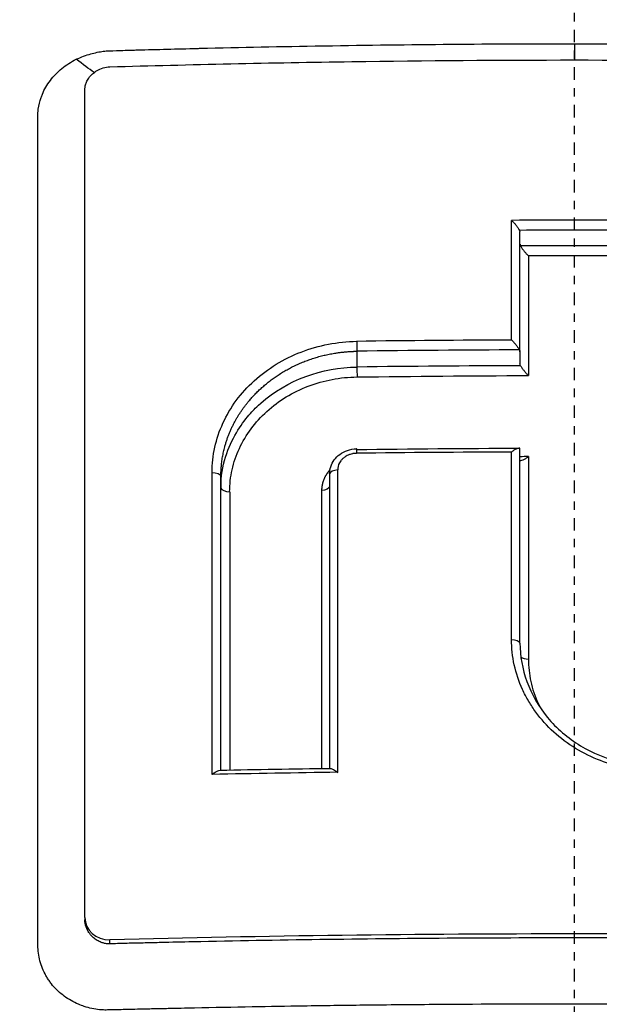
# Model space of a CAD drawing. Header units: millimetres. Extents: x 0 to 4378, y 0 to 2376.
# Tile 247 of 256: x 2208 to 2215, y 1606 to 1618. Entities that reach past the tile are written whole.
import ezdxf

# ---------------------------------------------------------------- set-up
doc = ezdxf.new("R2010")
doc.units = ezdxf.units.MM
doc.header["$LTSCALE"] = 0.2
doc.linetypes.add('CENTER2', pattern=[1.125, 0.75, -0.125, 0.125, -0.125])
doc.layers.add('02_Center Line', color=1, linetype='CENTER2')

# ---------------------------------------------------------------- blocks, each defined once
blk = doc.blocks.new('A$C8e57dc05')
for p, q in [((-0.649, 1011.899), (-0.649, 1013.332)), ((-2.602, 1011.904), (-2.602, 1011.715)), ((-0.649, 1011.899), (-0.649, 1011.752)), ((-0.649, 1008.408), (-0.649, 1010.736)), ((-0.649, 1010.618), (-0.649, 1010.722)), ((-0.649, 1008.408), (-0.649, 1010.6)), ((-2.928, 1010.436), (-2.928, 1006.908)), ((-4.23, 1006.887), (-4.23, 1010.406)), ((-4.23, 1010.406), (-4.23, 1010.266)), ((-4.23, 1006.887), (-4.23, 1010.266)), ((-2.928, 1010.282), (-2.928, 1006.908)), ((-2.928, 1010.282), (-2.928, 1010.282)), ((-4.23, 1009.791), (-4.23, 1009.791)), ((-4.125, 1009.81), (-4.125, 1009.81)), ((-0.649, 1008.408), (-0.649, 1008.408)), ((-0.649, 1008.408), (-0.649, 1008.408)), ((-4.23, 1008.232), (-4.23, 1008.232)), ((-4.124, 1008.254), (-4.125, 1008.254)), ((-5.858, 1005.121), (-5.858, 1005.093)), ((-5.829, 1004.973), (-5.829, 1004.973)), ((-5.558, 1004.806), (-5.558, 1004.854)), ((-0.285, 1004.084), (-0.285, 1004.084))]:
    blk.add_line(p, q)
for radius, start, end in [(24.151, 100.0876, 100.0877), (24.151, 99.8337, 99.8338), (22.5, 91.65176261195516, 91.65179623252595)]:
    blk.add_arc((0, 986.2), radius, start, end)
for centre, major_axis, ratio, start_param, end_param in [((-0.759, 972.597), (0.004, 82.251), 0.0001, 5.212499, 5.232472), ((0, 986.906), (71.394, -0.001), 0.372125, 1.56023, 1.581294), ((-0.761, 1013.359), (-0.111, 0.038), 0.508261, 3.322829, 3.62204), ((0, 986.701), (71.374, -0.001), 0.37342, 1.56159, 1.579944), ((0, 986.515), (71.379, -0.001), 0.373395, 1.561722, 1.579812), ((0, 986.309), (71.367, -0.001), 0.374672, 1.563054, 1.57848), ((-0.541, 972.626), (-0.002, 81.799), 0.000088, 1.053934, 1.073989), ((0.009, 984.45), (74.104, -0.001), 0.372313, 1.581043, 1.606078), ((0.009, 984.276), (74.055, -0.001), 0.373311, 1.579759, 1.60606), ((0.008, 984.087), (74.001, -0.001), 0.373579, 1.579615, 1.60608), ((-2.603, 1010.635), (-0.0013, 0.1), 0.032031, 0.000012, 1.088558), ((0.007, 982.574), (-75.665, 0.001), 0.371697, 4.722395, 4.746949), ((-2.603, 1010.635), (-0.0013, 0.1), 0.032031, 6.200485, 6.283197), ((-0.755, 972.952), (0.003, 81.499), 0.000065, 5.163078, 5.193919), ((0.006, 982.463), (75.101, -0.001), 0.375219, 1.578176, 1.579515), ((-0.543, 972.946), (-0.001, 81.117), 0.000063, 1.087484, 1.120975), ((-4.356, 973.168), (0.006, 80.689), 0.000244, 5.1428, 5.192726), ((-2.849, 973.086), (-0.006, -81.06), 0.000203, 2.000559, 2.050301), ((-4.103, 973.155), (-0.005, 80.346), 0.000269, 1.09132, 1.137515), ((-3.005, 973.094), (0.004, -80.621), 0.000239, 4.233607, 4.279597), ((0.026, 977.084), (-80.099, 0.001), 0.371981, 4.748074, 4.766871), ((-5.558, 1005.129), (0.297, 0.047), 0.914372, 2.997164, 4.567957)]:
    blk.add_ellipse(centre, major_axis=major_axis, ratio=ratio, start_param=start_param, end_param=end_param)
for points, knots in [([(-21.116, 969.112), (-21.626, 969.646), (-22.095, 970.163), (-23.074, 971.297), (-23.575, 971.896), (-24.501, 973.079), (-25.497, 974.391), (-27.14, 977.052), (-27.524, 977.712), (-27.992, 978.601), (-28.114, 978.841), (-28.356, 979.326), (-28.486, 979.591), (-28.785, 980.218), (-28.96, 980.598), (-29.179, 981.1), (-29.235, 981.229), (-29.489, 981.831), (-29.685, 982.324), (-30.166, 983.613), (-30.435, 984.419), (-31.714, 988.8), (-32.401, 993.246), (-31.75, 998.537), (-31.715, 998.794), (-31.638, 999.324), (-31.596, 999.588), (-31.509, 1000.101), (-31.463, 1000.354), (-31.22, 1001.611), (-30.976, 1002.602), (-30.536, 1004.074), (-30.376, 1004.563), (-29.508, 1007.015), (-28.615, 1008.914), (-27.265, 1011.162), (-26.987, 1011.599), (-24.346, 1015.545), (-21.31, 1018.558), (-15.568, 1022.401), (-13.191, 1023.614), (-9.442, 1025.005), (-8.166, 1025.393), (-5.586, 1026.017), (-4.261, 1026.255), (-2.933, 1026.4)], [0, 0, 0, 0, 0.224226, 0.224226, 0.438481, 0.438481, 0.643813, 0.643813, 0.718212, 0.718212, 0.74576, 0.74576, 0.776284, 0.776284, 0.820204, 0.820204, 0.834927, 0.834927, 0.896521, 0.896521, 0.995652, 0.995652, 1.428405, 1.428405, 1.450296, 1.450296, 1.471663, 1.471663, 1.492327, 1.492327, 1.574835, 1.574835, 1.616316, 1.616316, 1.784634, 1.784634, 1.826029, 1.826029, 2.164003, 2.164003, 2.373598, 2.373598, 2.479923, 2.479923, 2.586935, 2.586935, 2.586935, 2.586935]), ([(-13.381, 1025.246), (-13.998, 1025.034), (-14.607, 1024.809), (-15.869, 1024.308), (-16.518, 1024.03), (-17.882, 1023.406), (-18.593, 1023.054), (-21.136, 1021.706), (-22.859, 1020.609), (-24.878, 1019.112), (-25.292, 1018.793), (-26.628, 1017.719), (-27.511, 1016.942), (-29.245, 1015.282), (-30.089, 1014.394), (-31.29, 1013.013), (-31.686, 1012.535), (-32.465, 1011.552), (-32.847, 1011.045), (-33.595, 1010.003), (-33.96, 1009.466), (-35.055, 1007.774), (-35.73, 1006.599), (-36.656, 1004.789), (-36.956, 1004.164), (-37.531, 1002.878), (-37.806, 1002.218), (-38.327, 1000.864), (-38.572, 1000.169), (-38.912, 999.116), (-39.021, 998.759), (-39.344, 997.656), (-39.539, 996.907), (-40.087, 994.527), (-40.357, 992.884), (-40.566, 990.837), (-40.6, 990.435), (-40.668, 989.496), (-40.695, 988.958), (-40.722, 988.066), (-40.728, 987.74), (-40.73, 987.306), (-40.731, 987.243), (-40.731, 987.104), (-40.731, 987.032), (-40.731, 986.707), (-40.73, 986.512), (-40.73, 986.159), (-40.73, 986.063), (-40.731, 985.777), (-40.731, 985.631), (-40.731, 985.322), (-40.731, 985.17), (-40.73, 984.917), (-40.729, 984.816), (-40.727, 984.626), (-40.725, 984.545), (-40.722, 984.348), (-40.719, 984.241), (-40.714, 984.043), (-40.711, 983.953), (-40.665, 982.598), (-40.562, 981.333), (-40.293, 979.265), (-40.163, 978.46), (-39.86, 976.891), (-39.689, 976.125), (-39.401, 974.994), (-39.302, 974.627), (-38.987, 973.526), (-38.756, 972.795), (-37.548, 969.334), (-36.282, 966.663), (-34.603, 963.966), (-34.516, 963.829), (-34.342, 963.556), (-34.254, 963.42), (-34.076, 963.15), (-33.986, 963.015), (-33.824, 962.774), (-33.751, 962.667), (-33.302, 962.016), (-32.907, 961.474), (-32.383, 960.79), (-32.266, 960.639), (-32.046, 960.359), (-31.942, 960.229), (-31.733, 959.969), (-31.627, 959.839), (-31.383, 959.544), (-31.245, 959.38), (-30.972, 959.06), (-30.838, 958.905), (-30.548, 958.576), (-30.393, 958.404), (-30.163, 958.153), (-30.091, 958.075), (-29.914, 957.885), (-29.808, 957.773), (-29.578, 957.532), (-29.453, 957.402), (-29.144, 957.087), (-28.959, 956.902), (-28.573, 956.522), (-28.372, 956.328), (-27.754, 955.744), (-27.329, 955.359), (-26.789, 954.891), (-26.686, 954.802), (-26.417, 954.574), (-26.251, 954.435), (-25.903, 954.149), (-25.722, 954.003), (-25.343, 953.703), (-25.145, 953.548), (-24.745, 953.243), (-24.544, 953.093), (-24.145, 952.8), (-23.948, 952.658), (-23.359, 952.242), (-22.962, 951.972), (-22.177, 951.458), (-21.79, 951.213), (-21.026, 950.749), (-20.65, 950.529), (-19.559, 949.913), (-18.828, 949.529), (-17.418, 948.843), (-16.743, 948.536), (-15.452, 947.992), (-14.839, 947.751), (-13.67, 947.325), (-13.119, 947.136), (-12.315, 946.881), (-12.069, 946.805), (-11.358, 946.594), (-10.889, 946.464), (-9.588, 946.127), (-8.749, 945.938), (-6.621, 945.528), (-5.325, 945.341), (-3.358, 945.153), (-2.7, 945.106), (-1.711, 945.059), (-1.378, 945.048), (-0.715, 945.032), (-0.388, 945.029), (-0.057, 945.029)], [-18.65667, -18.65667, -18.65667, -18.65667, -18.308332, -18.308332, -17.924512, -17.924512, -17.485993, -17.485993, -16.316696, -16.316696, -16.006668, -16.006668, -15.296307, -15.296307, -14.534305, -14.534305, -14.139555, -14.139555, -13.730091, -13.730091, -13.30546, -13.30546, -12.401825, -12.401825, -11.929878, -11.929878, -11.437802, -11.437802, -10.9252, -10.9252, -10.663362, -10.663362, -10.117833, -10.117833, -8.934625, -8.934625, -8.645977, -8.645977, -8.260408, -8.260408, -8.006475, -8.006475, -7.961161, -7.961161, -7.91407, -7.91407, -7.778509, -7.778509, -7.724161, -7.724161, -7.666804, -7.666804, -7.602838, -7.602838, -7.565627, -7.565627, -7.532521, -7.532521, -7.488032, -7.488032, -7.450837, -7.450837, -6.924212, -6.924212, -6.587553, -6.587553, -6.265466, -6.265466, -6.109966, -6.109966, -5.79866, -5.79866, -4.627003, -4.627003, -4.564096, -4.564096, -4.501625, -4.501625, -4.439084, -4.439084, -4.389917, -4.389917, -4.135415, -4.135415, -4.06302, -4.06302, -4.00074, -4.00074, -3.938004, -3.938004, -3.858125, -3.858125, -3.782258, -3.782258, -3.697501, -3.697501, -3.658476, -3.658476, -3.601749, -3.601749, -3.53559, -3.53559, -3.439968, -3.439968, -3.337887, -3.337887, -3.131131, -3.131131, -3.082568, -3.082568, -3.005474, -3.005474, -2.922888, -2.922888, -2.834293, -2.834293, -2.74619, -2.74619, -2.661641, -2.661641, -2.496608, -2.496608, -2.34096, -2.34096, -2.194458, -2.194458, -1.921626, -1.921626, -1.681164, -1.681164, -1.470918, -1.470918, -1.287493, -1.287493, -1.207074, -1.207074, -1.056347, -1.056347, -0.792008, -0.792008, -0.395398, -0.395398, -0.197631, -0.197631, -0.099394, -0.099394, 0, 0, 0, 0]), ([(-20.581, 978.945), (-21.167, 979.551), (-21.725, 980.188), (-22.772, 981.502), (-23.264, 982.183), (-24.638, 984.287), (-25.419, 985.771), (-26.472, 988.335), (-26.828, 989.385), (-27.191, 990.74), (-27.262, 991.029), (-27.361, 991.457), (-27.394, 991.604), (-27.576, 992.458), (-27.694, 993.169), (-27.831, 994.257), (-27.872, 994.645), (-27.936, 995.456), (-27.959, 995.872), (-27.985, 996.717), (-27.987, 997.149), (-27.97, 998.018), (-27.95, 998.453), (-27.889, 999.316), (-27.847, 999.746), (-27.58, 1001.92), (-27.185, 1003.628), (-26.486, 1005.68), (-26.342, 1006.072), (-25.869, 1007.268), (-25.508, 1008.061), (-24.707, 1009.613), (-24.265, 1010.373), (-23.549, 1011.475), (-23.304, 1011.832), (-22.797, 1012.535), (-22.535, 1012.879), (-21.999, 1013.551), (-21.72, 1013.884), (-21.147, 1014.536), (-20.844, 1014.862), (-20.405, 1015.316), (-20.262, 1015.46), (-17.851, 1017.839), (-15.19, 1019.683), (-11.896, 1021.221), (-11.527, 1021.384), (-10.501, 1021.812), (-9.837, 1022.06), (-8.16, 1022.619), (-7.133, 1022.9), (-5.569, 1023.236), (-5.045, 1023.334), (-3.992, 1023.5), (-3.464, 1023.569), (-2.933, 1023.623)], [0.00002, 0.00002, 0.00002, 0.00002, 0.259158, 0.259158, 0.518708, 0.518708, 1.038075, 1.038075, 1.384705, 1.384705, 1.477831, 1.477831, 1.526561, 1.526561, 1.759973, 1.759973, 1.890971, 1.890971, 2.029156, 2.029156, 2.171186, 2.171186, 2.316283, 2.316283, 2.460898, 2.460898, 3.049329, 3.049329, 3.189055, 3.189055, 3.478614, 3.478614, 3.769885, 3.769885, 3.913253, 3.913253, 4.056001, 4.056001, 4.19686, 4.19686, 4.341119, 4.341119, 4.411312, 4.411312, 5.498875, 5.498875, 5.634552, 5.634552, 5.872375, 5.872375, 6.229939, 6.229939, 6.408513, 6.408513, 6.587137, 6.587137, 6.587137, 6.587137]), ([(0.009, 1021.202), (-1.128, 1021.202), (-2.276, 1021.115), (-4.534, 1020.814), (-5.688, 1020.588), (-8.127, 1019.953), (-9.404, 1019.522), (-13.452, 1017.824), (-16.034, 1016.205), (-20.77, 1011.977), (-22.793, 1009.317), (-25.516, 1003.711), (-26.47, 1000.541), (-26.709, 995.347), (-26.63, 993.758), (-26.035, 989.818), (-25.328, 987.51), (-22.925, 982.437), (-21.315, 980.44), (-20.252, 979.248)], [-3.557548, -3.557548, -3.557548, -3.557548, -3.349945, -3.349945, -3.131371, -3.131371, -2.88131, -2.88131, -2.314192, -2.314192, -1.681115, -1.681115, -1.111984, -1.111984, -0.864569, -0.864569, -0.492008, -0.492008, -0.000015, -0.000015, -0.000015, -0.000015]), ([(20.254, 979.248), (21.316, 980.438), (22.924, 982.434), (25.326, 987.501), (26.033, 989.806), (26.63, 993.742), (26.71, 995.329), (26.475, 1000.52), (25.525, 1003.691), (22.805, 1009.301), (20.784, 1011.963), (16.051, 1016.193), (13.47, 1017.815), (9.424, 1019.515), (8.146, 1019.947), (5.708, 1020.584), (4.554, 1020.811), (2.295, 1021.114), (1.147, 1021.201), (0.009, 1021.202)], [-5.847616, -5.847616, -5.847616, -5.847616, -5.038817, -5.038817, -4.426364, -4.426364, -4.019655, -4.019655, -3.083823, -3.083823, -2.043533, -2.043533, -1.111663, -1.111663, -0.700523, -0.700523, -0.341482, -0.341482, 0, 0, 0, 0]), ([(-5.962, 1015.401), (-5.903, 1015.428), (-5.846, 1015.45), (-5.787, 1015.467), (-5.744, 1015.479), (-5.679, 1015.493), (-5.638, 1015.497), (-5.623, 1015.499), (-5.611, 1015.5), (-5.605, 1015.501), (-5.584, 1015.503), (-5.542, 1015.504), (-5.479, 1015.506), (-5.426, 1015.508), (-5.329, 1015.51), (-5.263, 1015.512), (-5.252, 1015.513), (-5.241, 1015.513), (-5.232, 1015.513), (-4.989, 1015.52), (-4.758, 1015.526), (-4.512, 1015.532), (-4.503, 1015.532), (-4.494, 1015.533), (-4.485, 1015.533), (-3.978, 1015.545), (-3.517, 1015.554), (-3.008, 1015.563), (-3.002, 1015.563), (-2.996, 1015.563), (-2.99, 1015.563), (-1.958, 1015.58), (-0.982, 1015.588), (0.003, 1015.588)], [0, 0, 0, 0, 0.03125, 0.03125, 0.03125, 0.053883, 0.053883, 0.053883, 0.0625, 0.0625, 0.0625, 0.09375, 0.09375, 0.09375, 0.120399, 0.120399, 0.120399, 0.125, 0.125, 0.125, 0.245614, 0.245614, 0.245614, 0.25, 0.25, 0.25, 0.497095, 0.497095, 0.497095, 0.5, 0.5, 0.5, 1, 1, 1, 1]), ([(0.003, 1015.588), (0.918, 1015.588), (1.875, 1015.58), (2.779, 1015.566), (2.851, 1015.565), (2.923, 1015.564), (2.996, 1015.563), (3.383, 1015.557), (3.783, 1015.549), (4.166, 1015.54), (4.275, 1015.538), (4.383, 1015.535), (4.491, 1015.533), (4.737, 1015.527), (4.983, 1015.521), (5.238, 1015.513), (5.299, 1015.512), (5.362, 1015.51), (5.424, 1015.508), (5.466, 1015.506), (5.509, 1015.506), (5.552, 1015.504), (5.572, 1015.503), (5.591, 1015.502), (5.611, 1015.501), (5.72, 1015.491), (5.824, 1015.464), (5.919, 1015.423), (5.935, 1015.416), (5.951, 1015.409), (5.967, 1015.401)], [0, 0, 0, 0, 0.0625, 0.0625, 0.0625, 0.0674467, 0.0674467, 0.0674467, 0.09375, 0.09375, 0.09375, 0.1011986, 0.1011986, 0.1011986, 0.1181477, 0.1181477, 0.1181477, 0.1222453, 0.1222453, 0.1222453, 0.125, 0.125, 0.125, 0.1262746, 0.1262746, 0.1262746, 0.133446, 0.133446, 0.133446, 0.1346715, 0.1346715, 0.1346715, 0.1346715]), ([(-6.421, 1005.71), (-6.421, 1005.739), (-6.421, 1005.769), (-6.421, 1005.801), (-6.421, 1006.22), (-6.421, 1006.628), (-6.421, 1007.025), (-6.421, 1007.474), (-6.421, 1007.908), (-6.421, 1008.328), (-6.421, 1008.371), (-6.421, 1008.413), (-6.421, 1008.455), (-6.421, 1008.856), (-6.421, 1009.245), (-6.421, 1009.62), (-6.421, 1009.632), (-6.421, 1009.645), (-6.421, 1009.657), (-6.421, 1009.85), (-6.421, 1010.041), (-6.421, 1010.227), (-6.421, 1010.414), (-6.421, 1010.561), (-6.421, 1010.778), (-6.421, 1010.813), (-6.421, 1010.849), (-6.421, 1010.884), (-6.421, 1011.279), (-6.421, 1011.659), (-6.421, 1012.026), (-6.421, 1012.23), (-6.421, 1012.419), (-6.421, 1012.609), (-6.421, 1012.791), (-6.421, 1012.974), (-6.421, 1013.176), (-6.421, 1013.488), (-6.421, 1013.783), (-6.421, 1014.077), (-6.421, 1014.171), (-6.421, 1014.264), (-6.421, 1014.357), (-6.421, 1014.385), (-6.421, 1014.413), (-6.421, 1014.441), (-6.421, 1014.502), (-6.421, 1014.562), (-6.421, 1014.623), (-6.421, 1014.653), (-6.421, 1014.683), (-6.421, 1014.714), (-6.421, 1014.744), (-6.42, 1014.774), (-6.416, 1014.805), (-6.41, 1014.851), (-6.399, 1014.897), (-6.383, 1014.942), (-6.379, 1014.956), (-6.373, 1014.969), (-6.368, 1014.983), (-6.356, 1015.012), (-6.342, 1015.04), (-6.326, 1015.068), (-6.31, 1015.095), (-6.292, 1015.122), (-6.272, 1015.148), (-6.233, 1015.2), (-6.186, 1015.248), (-6.134, 1015.29), (-6.108, 1015.312), (-6.08, 1015.332), (-6.052, 1015.35), (-6.023, 1015.369), (-5.993, 1015.386), (-5.962, 1015.401)], [0.7479366, 0.7479366, 0.7479366, 0.7479366, 0.75, 0.75, 0.75, 0.7778267, 0.7778267, 0.7778267, 0.8093257, 0.8093257, 0.8093257, 0.8125, 0.8125, 0.8125, 0.8427642, 0.8427642, 0.8427642, 0.84375, 0.84375, 0.84375, 0.859375, 0.859375, 0.859375, 0.875, 0.875, 0.875, 0.8775605, 0.8775605, 0.8775605, 0.90625, 0.90625, 0.90625, 0.9222304, 0.9222304, 0.9222304, 0.9375, 0.9375, 0.9375, 0.9612141, 0.9612141, 0.9612141, 0.96875, 0.96875, 0.96875, 0.9710053, 0.9710053, 0.9710053, 0.9758787, 0.9758787, 0.9758787, 0.9783012, 0.9783012, 0.9783012, 0.9807089, 0.9807089, 0.9807089, 0.984375, 0.984375, 0.984375, 0.9854706, 0.9854706, 0.9854706, 0.987866, 0.987866, 0.987866, 0.9902844, 0.9902844, 0.9902844, 0.9951532, 0.9951532, 0.9951532, 0.9975841, 0.9975841, 0.9975841, 1, 1, 1, 1]), ([(-5.558, 1015.311), (-4.594, 1015.339), (-3.629, 1015.36), (-1.773, 1015.386), (-0.887, 1015.393), (0.893, 1015.393), (1.779, 1015.386), (3.634, 1015.36), (4.6, 1015.339), (5.564, 1015.311)], [-1.113248, -1.113248, -1.113248, -1.113248, -0.82321, -0.82321, -0.556619, -0.556619, -0.289996, -0.289996, 0, 0, 0, 0]), ([(-5.858, 1015.043), (-5.858, 1015.057), (-5.857, 1015.071), (-5.851, 1015.099), (-5.846, 1015.113), (-5.833, 1015.144), (-5.824, 1015.161), (-5.8, 1015.194), (-5.785, 1015.211), (-5.751, 1015.241), (-5.732, 1015.255), (-5.69, 1015.28), (-5.666, 1015.29), (-5.614, 1015.306), (-5.586, 1015.31), (-5.558, 1015.311)], [-0.04708138, -0.04708138, -0.04708138, -0.04708138, -0.04206155, -0.04206155, -0.03717867, -0.03717867, -0.03071828, -0.03071828, -0.02354661, -0.02354661, -0.01630299, -0.01630299, -0.00841386, -0.00841386, -0.00000018, -0.00000018, -0.00000018, -0.00000018]), ([(-5.858, 1005.121), (-5.858, 1006.833), (-5.858, 1008.517), (-5.858, 1011.827), (-5.858, 1013.448), (-5.858, 1015.043)], [-1.119586, -1.119586, -1.119586, -1.119586, -0.560022, -0.560022, -0.000001, -0.000001, -0.000001, -0.000001]), ([(-0.749, 1013.472), (-0.747, 1013.47), (-0.745, 1013.468), (-0.735, 1013.458), (-0.726, 1013.449), (-0.71, 1013.431), (-0.702, 1013.422), (-0.686, 1013.401), (-0.678, 1013.389), (-0.663, 1013.368), (-0.658, 1013.359), (-0.654, 1013.352)], [-0.00087517, -0.00087517, -0.00087517, -0.00087517, 0, 0, 0.00367077, 0.00367077, 0.00733576, 0.00733576, 0.01154249, 0.01154249, 0.01552268, 0.01552268, 0.01552268, 0.01552268]), ([(-0.648, 1013.187), (-0.648, 1013.184), (-0.648, 1013.18), (-0.646, 1013.174), (-0.645, 1013.17), (-0.643, 1013.167)], [0.000001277, 0.000001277, 0.000001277, 0.000001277, 0.001372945, 0.001372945, 0.002896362, 0.002896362, 0.002896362, 0.002896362]), ([(-0.643, 1013.167), (-0.639, 1013.159), (-0.633, 1013.15), (-0.619, 1013.129), (-0.61, 1013.117), (-0.594, 1013.097), (-0.586, 1013.087), (-0.571, 1013.07), (-0.562, 1013.061), (-0.552, 1013.051), (-0.55, 1013.049), (-0.548, 1013.047)], [0.00007712, 0.00007712, 0.00007712, 0.00007712, 0.00339611, 0.00339611, 0.00696269, 0.00696269, 0.00993886, 0.00993886, 0.01291436, 0.01291436, 0.01372222, 0.01372222, 0.01372222, 0.01372222]), ([(-4.336, 1010.452), (-4.336, 1010.553), (-4.325, 1010.654), (-4.303, 1010.754), (-4.281, 1010.853), (-4.248, 1010.95), (-4.205, 1011.044), (-4.162, 1011.138), (-4.109, 1011.229), (-4.046, 1011.314), (-3.983, 1011.399), (-3.911, 1011.478), (-3.831, 1011.551), (-3.751, 1011.624), (-3.663, 1011.69), (-3.568, 1011.748), (-3.474, 1011.806), (-3.373, 1011.855), (-3.268, 1011.895), (-3.163, 1011.936), (-3.054, 1011.967), (-2.943, 1011.989), (-2.832, 1012.01), (-2.718, 1012.021), (-2.604, 1012.023)], [0, 0, 0, 0, 0.125, 0.125, 0.125, 0.25, 0.25, 0.25, 0.375, 0.375, 0.375, 0.499999, 0.499999, 0.499999, 0.625, 0.625, 0.625, 0.75, 0.75, 0.75, 0.875, 0.875, 0.875, 1, 1, 1, 1]), ([(-0.749, 1012.039), (-0.747, 1012.037), (-0.745, 1012.035), (-0.733, 1012.023), (-0.723, 1012.012), (-0.704, 1011.99), (-0.695, 1011.979), (-0.68, 1011.959), (-0.674, 1011.95), (-0.663, 1011.934), (-0.658, 1011.926), (-0.655, 1011.92)], [-0.00093187, -0.00093187, -0.00093187, -0.00093187, 0, 0, 0.00436612, 0.00436612, 0.00867322, 0.00867322, 0.01202355, 0.01202355, 0.01490186, 0.01490186, 0.01490186, 0.01490186]), ([(-0.655, 1011.92), (-0.653, 1011.916), (-0.651, 1011.913), (-0.649, 1011.906), (-0.649, 1011.902), (-0.649, 1011.899)], [0.000120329, 0.000120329, 0.000120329, 0.000120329, 0.001765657, 0.001765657, 0.003236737, 0.003236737, 0.003236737, 0.003236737]), ([(-4.23, 1010.266), (-4.23, 1010.541), (-4.142, 1010.761), (-4.045, 1010.927), (-3.996, 1011.01), (-3.944, 1011.081), (-3.894, 1011.139), (-3.843, 1011.198), (-3.83, 1011.214), (-3.752, 1011.283), (-3.439, 1011.561), (-3.014, 1011.71), (-2.602, 1011.715)], [0, 0, 0, 0, 0.25, 0.25, 0.25, 0.375, 0.375, 0.375, 0.5, 0.5, 0.5, 1, 1, 1, 1]), ([(-0.643, 1011.731), (-0.644, 1011.735), (-0.646, 1011.738), (-0.648, 1011.746), (-0.648, 1011.749), (-0.649, 1011.752)], [-0.003051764, -0.003051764, -0.003051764, -0.003051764, -0.001475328, -0.001475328, -0.000001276, -0.000001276, -0.000001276, -0.000001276]), ([(-0.643, 1011.731), (-0.639, 1011.724), (-0.633, 1011.716), (-0.62, 1011.696), (-0.612, 1011.686), (-0.596, 1011.666), (-0.588, 1011.656), (-0.572, 1011.637), (-0.563, 1011.627), (-0.552, 1011.617), (-0.55, 1011.615), (-0.548, 1011.613)], [0.00000446, 0.00000446, 0.00000446, 0.00000446, 0.00315582, 0.00315582, 0.00647054, 0.00647054, 0.00967903, 0.00967903, 0.01290135, 0.01290135, 0.01364303, 0.01364303, 0.01364303, 0.01364303]), ([(-4.125, 1010.22), (-4.125, 1010.309), (-4.115, 1010.397), (-4.096, 1010.485), (-4.076, 1010.572), (-4.047, 1010.658), (-4.009, 1010.74), (-3.971, 1010.822), (-3.924, 1010.902), (-3.868, 1010.976), (-3.813, 1011.051), (-3.749, 1011.121), (-3.679, 1011.184), (-3.608, 1011.248), (-3.531, 1011.306), (-3.448, 1011.357), (-3.365, 1011.407), (-3.276, 1011.45), (-3.184, 1011.486), (-3.092, 1011.521), (-2.995, 1011.548), (-2.898, 1011.567), (-2.8, 1011.585), (-2.7, 1011.595), (-2.6, 1011.596)], [0, 0, 0, 0, 0.125, 0.125, 0.125, 0.25, 0.25, 0.25, 0.375, 0.375, 0.375, 0.5, 0.5, 0.5, 0.625, 0.625, 0.625, 0.75, 0.75, 0.75, 0.875, 0.875, 0.875, 1, 1, 1, 1]), ([(-2.928, 1010.437), (-2.928, 1010.466), (-2.923, 1010.494), (-2.905, 1010.55), (-2.891, 1010.577), (-2.854, 1010.628), (-2.831, 1010.65), (-2.778, 1010.689), (-2.747, 1010.705), (-2.68, 1010.728), (-2.642, 1010.735), (-2.605, 1010.735)], [0, 0, 0, 0, 0.00895328, 0.00895328, 0.01838291, 0.01838291, 0.02820002, 0.02820002, 0.03841759, 0.03841759, 0.04963357, 0.04963357, 0.04963357, 0.04963357]), ([(-2.607, 1010.681), (-2.621, 1010.681), (-2.634, 1010.68), (-2.645, 1010.678), (-2.649, 1010.678), (-2.653, 1010.677), (-2.656, 1010.676), (-2.666, 1010.674), (-2.675, 1010.672), (-2.683, 1010.669), (-2.686, 1010.669), (-2.689, 1010.668), (-2.691, 1010.667), (-2.701, 1010.663), (-2.709, 1010.659), (-2.717, 1010.655), (-2.725, 1010.651), (-2.732, 1010.647), (-2.738, 1010.643), (-2.744, 1010.639), (-2.75, 1010.635), (-2.755, 1010.631), (-2.761, 1010.627), (-2.766, 1010.622), (-2.77, 1010.618), (-2.78, 1010.609), (-2.788, 1010.6), (-2.794, 1010.592), (-2.8, 1010.584), (-2.805, 1010.576), (-2.81, 1010.568), (-2.825, 1010.54), (-2.832, 1010.511), (-2.831, 1010.482)], [0, 0, 0, 0, 0.046422, 0.046422, 0.046422, 0.063135, 0.063135, 0.063135, 0.11053, 0.11053, 0.11053, 0.12627, 0.12627, 0.12627, 0.18889, 0.18889, 0.18889, 0.251509, 0.251509, 0.251509, 0.313558, 0.313558, 0.313558, 0.37668, 0.37668, 0.37668, 0.501837, 0.501837, 0.501837, 0.609274, 0.609274, 0.609274, 1, 1, 1, 1]), ([(-0.649, 1010.736), (-0.649, 1010.739), (-0.65, 1010.741), (-0.654, 1010.743), (-0.657, 1010.743), (-0.669, 1010.742), (-0.68, 1010.738), (-0.702, 1010.729), (-0.711, 1010.724), (-0.73, 1010.712), (-0.74, 1010.705), (-0.749, 1010.697)], [-0.01932859, -0.01932859, -0.01932859, -0.01932859, -0.01686752, -0.01686752, -0.01403596, -0.01403596, -0.0080494, -0.0080494, -0.00399872, -0.00399872, 0, 0, 0, 0]), ([(-0.649, 1010.601), (-0.648, 1010.6), (-0.647, 1010.598), (-0.644, 1010.596), (-0.641, 1010.596), (-0.631, 1010.596), (-0.622, 1010.599), (-0.601, 1010.607), (-0.591, 1010.613), (-0.566, 1010.628), (-0.555, 1010.636), (-0.548, 1010.642)], [0.00005399, 0.00005399, 0.00005399, 0.00005399, 0.00205261, 0.00205261, 0.00430952, 0.00430952, 0.00906863, 0.00906863, 0.01302984, 0.01302984, 0.01836274, 0.01836274, 0.01836274, 0.01836274]), ([(-0.542, 1007.707), (-0.544, 1007.709), (-0.545, 1007.711), (-0.546, 1007.714), (-0.573, 1007.759), (-0.597, 1007.805), (-0.618, 1007.853), (-0.661, 1007.948), (-0.695, 1008.046), (-0.717, 1008.146), (-0.739, 1008.247), (-0.75, 1008.349), (-0.75, 1008.451)], [0.6844931, 0.6844931, 0.6844931, 0.6844931, 0.6875004, 0.6875004, 0.6875004, 0.7500001, 0.7500001, 0.7500001, 0.8750003, 0.8750003, 0.8750003, 1, 1, 1, 1]), ([(-0.649, 1008.408), (-0.649, 1008.253), (-0.62, 1008.096), (-0.511, 1007.796), (-0.427, 1007.648), (-0.212, 1007.387), (-0.075, 1007.271), (0.22, 1007.092), (0.382, 1007.025), (0.689, 1006.946), (0.835, 1006.927), (0.98, 1006.927)], [0, 0, 0, 0, 0.051913, 0.051913, 0.1058776, 0.1058776, 0.1607481, 0.1607481, 0.2128247, 0.2128247, 0.2563593, 0.2563593, 0.2563593, 0.2563593]), ([(-0.548, 1008.216), (-0.548, 1008.126), (-0.538, 1008.036), (-0.519, 1007.948), (-0.5, 1007.86), (-0.47, 1007.773), (-0.432, 1007.69), (-0.422, 1007.668), (-0.412, 1007.647), (-0.4, 1007.626)], [0, 0, 0, 0, 0.1250001, 0.1250001, 0.1250001, 0.2500003, 0.2500003, 0.2500003, 0.2825434, 0.2825434, 0.2825434, 0.2825434]), ([(0.598, 1006.917), (0.502, 1006.937), (0.408, 1006.965), (0.317, 1007), (0.213, 1007.04), (0.112, 1007.089), (0.018, 1007.146), (-0.077, 1007.204), (-0.164, 1007.27), (-0.244, 1007.343), (-0.324, 1007.416), (-0.397, 1007.496), (-0.459, 1007.581), (-0.489, 1007.622), (-0.517, 1007.664), (-0.542, 1007.707)], [0.1417191, 0.1417191, 0.1417191, 0.1417191, 0.2500001, 0.2500001, 0.2500001, 0.3750004, 0.3750004, 0.3750004, 0.5000001, 0.5000001, 0.5000001, 0.6250007, 0.6250007, 0.6250007, 0.6844931, 0.6844931, 0.6844931, 0.6844931]), ([(-4.336, 1006.835), (-4.324, 1006.845), (-4.312, 1006.853), (-4.289, 1006.868), (-4.278, 1006.874), (-4.257, 1006.883), (-4.248, 1006.886), (-4.24, 1006.886), (-4.24, 1006.886), (-4.239, 1006.886)], [0.00000287, 0.00000287, 0.00000287, 0.00000287, 0.00475145, 0.00475145, 0.00953659, 0.00953659, 0.01488501, 0.01488501, 0.01535084, 0.01535084, 0.01535084, 0.01535084]), ([(-2.923, 1006.908), (-2.921, 1006.908), (-2.919, 1006.908), (-2.908, 1006.906), (-2.896, 1006.901), (-2.874, 1006.889), (-2.866, 1006.884), (-2.847, 1006.872), (-2.838, 1006.865), (-2.831, 1006.86)], [0.00275972, 0.00275972, 0.00275972, 0.00275972, 0.00434697, 0.00434697, 0.00936629, 0.00936629, 0.01210725, 0.01210725, 0.0154347, 0.0154347, 0.0154347, 0.0154347]), ([(-6.287, 1004.365), (-6.296, 1004.378), (-6.305, 1004.391), (-6.313, 1004.405), (-6.321, 1004.418), (-6.329, 1004.432), (-6.336, 1004.446), (-6.351, 1004.474), (-6.364, 1004.503), (-6.375, 1004.533), (-6.397, 1004.594), (-6.411, 1004.655), (-6.418, 1004.717), (-6.421, 1004.748), (-6.422, 1004.779), (-6.422, 1004.81), (-6.422, 1004.834), (-6.422, 1004.858), (-6.422, 1004.882), (-6.422, 1004.888), (-6.422, 1004.893), (-6.422, 1004.899), (-6.422, 1004.949), (-6.422, 1004.998), (-6.422, 1005.048), (-6.421, 1005.087), (-6.421, 1005.125), (-6.421, 1005.165), (-6.421, 1005.355), (-6.421, 1005.517), (-6.421, 1005.71)], [0.71415673, 0.71415673, 0.71415673, 0.71415673, 0.71531044, 0.71531044, 0.71531044, 0.7164591, 0.7164591, 0.7164591, 0.71875, 0.71875, 0.71875, 0.72340425, 0.72340425, 0.72340425, 0.72567726, 0.72567726, 0.72567726, 0.72744673, 0.72744673, 0.72744673, 0.72785169, 0.72785169, 0.72785169, 0.73155671, 0.73155671, 0.73155671, 0.734375, 0.734375, 0.734375, 0.74793659, 0.74793659, 0.74793659, 0.74793659]), ([(-5.858, 1005.146), (-5.858, 1005.158), (-5.858, 1005.171), (-5.858, 1005.183), (-5.858, 1005.24), (-5.858, 1005.297), (-5.858, 1005.354)], [0.00509392, 0.00509392, 0.00509392, 0.00509392, 0.00878393, 0.00878393, 0.00878393, 0.02551278, 0.02551278, 0.02551278, 0.02551278]), ([(-5.558, 1004.806), (-5.576, 1004.806), (-5.594, 1004.806), (-5.612, 1004.809), (-5.625, 1004.812), (-5.638, 1004.815), (-5.651, 1004.819), (-5.668, 1004.824), (-5.685, 1004.831), (-5.7, 1004.84), (-5.716, 1004.848), (-5.73, 1004.858), (-5.744, 1004.868), (-5.779, 1004.896), (-5.807, 1004.931), (-5.827, 1004.969), (-5.841, 1004.996), (-5.85, 1005.024), (-5.855, 1005.053), (-5.857, 1005.066), (-5.858, 1005.08), (-5.858, 1005.093)], [0, 0, 0, 0, 0.113476, 0.113476, 0.113476, 0.199772, 0.199772, 0.199772, 0.314498, 0.314498, 0.314498, 0.426157, 0.426157, 0.426157, 0.710514, 0.710514, 0.710514, 0.908214, 0.908214, 0.908214, 1, 1, 1, 1]), ([(5.563, 1004.853), (3.714, 1004.901), (1.862, 1004.924), (-1.85, 1004.925), (-3.705, 1004.901), (-5.558, 1004.854)], [0, 0, 0, 0, 0.4995825, 0.4995825, 0.9999999, 0.9999999, 0.9999999, 0.9999999]), ([(0.002, 1004.877), (-0.506, 1004.877), (-1.013, 1004.875), (-1.521, 1004.872), (-2.029, 1004.868), (-2.537, 1004.863), (-3.044, 1004.856), (-3.552, 1004.849), (-4.06, 1004.84), (-4.567, 1004.829), (-4.693, 1004.826), (-4.82, 1004.824), (-4.947, 1004.821), (-5.01, 1004.819), (-5.074, 1004.818), (-5.137, 1004.816), (-5.2, 1004.815), (-5.264, 1004.813), (-5.327, 1004.812), (-5.391, 1004.81), (-5.454, 1004.809), (-5.517, 1004.807), (-5.531, 1004.807), (-5.545, 1004.806), (-5.558, 1004.806)], [0.500027, 0.500027, 0.500027, 0.500027, 0.636912, 0.636912, 0.636912, 0.773829, 0.773829, 0.773829, 0.9107426, 0.9107426, 0.9107426, 0.944971, 0.944971, 0.944971, 0.9620852, 0.9620852, 0.9620852, 0.9791994, 0.9791994, 0.9791994, 0.9963136, 0.9963136, 0.9963136, 1, 1, 1, 1]), ([(5.563, 1004.806), (5.55, 1004.806), (5.536, 1004.806), (5.522, 1004.807), (5.459, 1004.808), (5.396, 1004.81), (5.332, 1004.812), (5.269, 1004.813), (5.206, 1004.815), (5.142, 1004.816), (5.079, 1004.818), (5.016, 1004.819), (4.952, 1004.821), (4.825, 1004.823), (4.699, 1004.826), (4.572, 1004.829), (4.065, 1004.84), (3.557, 1004.848), (3.05, 1004.856), (2.542, 1004.863), (2.034, 1004.868), (1.526, 1004.872), (1.019, 1004.875), (0.511, 1004.877), (0.003, 1004.877), (0.003, 1004.877), (0.002, 1004.877), (0.002, 1004.877)], [0.0000001, 0.0000001, 0.0000001, 0.0000001, 0.0037017, 0.0037017, 0.0037017, 0.0208155, 0.0208155, 0.0208155, 0.0379293, 0.0379293, 0.0379293, 0.0550431, 0.0550431, 0.0550431, 0.0892707, 0.0892707, 0.0892707, 0.226181, 0.226181, 0.226181, 0.3630914, 0.3630914, 0.3630914, 0.5000017, 0.5000017, 0.5000017, 0.500027, 0.500027, 0.500027, 0.500027]), ([(-5.934, 1004.082), (-5.942, 1004.085), (-5.95, 1004.089), (-5.958, 1004.092), (-5.988, 1004.106), (-6.017, 1004.121), (-6.044, 1004.138), (-6.1, 1004.172), (-6.151, 1004.212), (-6.196, 1004.256), (-6.219, 1004.279), (-6.24, 1004.302), (-6.259, 1004.327), (-6.269, 1004.34), (-6.278, 1004.352), (-6.287, 1004.365)], [0.703125, 0.703125, 0.703125, 0.703125, 0.70373263, 0.70373263, 0.70373263, 0.70603388, 0.70603388, 0.70603388, 0.71067629, 0.71067629, 0.71067629, 0.71299904, 0.71299904, 0.71299904, 0.71415673, 0.71415673, 0.71415673, 0.71415673]), ([(5.96, 1004.097), (5.945, 1004.09), (5.93, 1004.083), (5.915, 1004.077), (5.91, 1004.075), (5.904, 1004.073), (5.898, 1004.071), (5.889, 1004.067), (5.879, 1004.063), (5.869, 1004.06), (5.812, 1004.039), (5.756, 1004.025), (5.705, 1004.019), (5.696, 1004.018), (5.686, 1004.017), (5.675, 1004.016), (5.625, 1004.012), (5.556, 1004.013), (5.534, 1004.014), (5.521, 1004.014), (5.501, 1004.014), (5.473, 1004.015), (5.444, 1004.016), (5.371, 1004.018), (5.363, 1004.018), (5.349, 1004.018), (5.319, 1004.019), (5.271, 1004.02), (5.266, 1004.02), (5.26, 1004.021), (5.255, 1004.021), (5.198, 1004.022), (5.08, 1004.025), (5.021, 1004.026), (4.969, 1004.027), (4.917, 1004.028), (4.866, 1004.03), (4.688, 1004.034), (4.514, 1004.037), (4.336, 1004.041), (3.971, 1004.048), (3.609, 1004.055), (3.246, 1004.06), (3.153, 1004.061), (3.059, 1004.063), (2.965, 1004.064), (2.518, 1004.07), (2.071, 1004.075), (1.625, 1004.078), (1.156, 1004.082), (0.688, 1004.084), (0.22, 1004.084), (0.148, 1004.084), (0.075, 1004.084), (0.003, 1004.084), (-0.535, 1004.084), (-1.086, 1004.082), (-1.619, 1004.078), (-1.928, 1004.076), (-2.23, 1004.073), (-2.521, 1004.07), (-2.757, 1004.067), (-2.997, 1004.064), (-3.241, 1004.06), (-3.442, 1004.057), (-3.647, 1004.054), (-3.854, 1004.05), (-4.082, 1004.046), (-4.313, 1004.041), (-4.548, 1004.036), (-4.652, 1004.034), (-4.756, 1004.032), (-4.861, 1004.03), (-4.875, 1004.029), (-4.889, 1004.029), (-4.903, 1004.029), (-4.962, 1004.028), (-5.022, 1004.026), (-5.082, 1004.025), (-5.142, 1004.023), (-5.158, 1004.023), (-5.262, 1004.021), (-5.346, 1004.019), (-5.414, 1004.017), (-5.468, 1004.016), (-5.481, 1004.016), (-5.493, 1004.016), (-5.504, 1004.015), (-5.533, 1004.015), (-5.545, 1004.014), (-5.557, 1004.014), (-5.568, 1004.014), (-5.579, 1004.014), (-5.604, 1004.013), (-5.625, 1004.013), (-5.648, 1004.014), (-5.67, 1004.016), (-5.675, 1004.016), (-5.68, 1004.017), (-5.684, 1004.017), (-5.744, 1004.024), (-5.806, 1004.037), (-5.866, 1004.056), (-5.889, 1004.064), (-5.912, 1004.072), (-5.934, 1004.082)], [0.4308165, 0.4308165, 0.4308165, 0.4308165, 0.4319529, 0.4319529, 0.4319529, 0.4323771, 0.4323771, 0.4323771, 0.4331191, 0.4331191, 0.4331191, 0.4375, 0.4375, 0.4375, 0.438221, 0.438221, 0.438221, 0.4414062, 0.4414062, 0.4414062, 0.443331, 0.443331, 0.443331, 0.4453125, 0.4453125, 0.4453125, 0.4488405, 0.4488405, 0.4488405, 0.4492187, 0.4492187, 0.4492187, 0.453125, 0.453125, 0.453125, 0.4566024, 0.4566024, 0.4566024, 0.46875, 0.46875, 0.46875, 0.4936128, 0.4936128, 0.4936128, 0.5, 0.5, 0.5, 0.5305013, 0.5305013, 0.5305013, 0.5625, 0.5625, 0.5625, 0.5674377, 0.5674377, 0.5674377, 0.6039167, 0.6039167, 0.6039167, 0.625, 0.625, 0.625, 0.6420973, 0.6420973, 0.6420973, 0.65625, 0.65625, 0.65625, 0.671875, 0.671875, 0.671875, 0.6787717, 0.6787717, 0.6787717, 0.6796875, 0.6796875, 0.6796875, 0.6835937, 0.6835937, 0.6835937, 0.6875, 0.6875, 0.6875, 0.6906377, 0.6906377, 0.6906377, 0.6914062, 0.6914062, 0.6914062, 0.6933594, 0.6933594, 0.6933594, 0.6953125, 0.6953125, 0.6953125, 0.6969329, 0.6969329, 0.6969329, 0.6972656, 0.6972656, 0.6972656, 0.7014726, 0.7014726, 0.7014726, 0.703125, 0.703125, 0.703125, 0.703125])]:
    blk.add_open_spline(points, degree=3, knots=knots)
for points in [[(0.003, 1015.588), (0.003, 1015.512), (0.003, 1015.446), (0.003, 1015.393)], [(-5.746, 1015.245), (-5.811, 1015.286), (-5.884, 1015.341), (-5.962, 1015.401)], [(-2.604, 1012.023), (-2.604, 1011.987), (-2.603, 1011.933), (-2.602, 1011.904)], [(-2.602, 1011.715), (-2.601, 1011.686), (-2.6, 1011.632), (-2.6, 1011.596)], [(-2.6, 1011.596), (-1.916, 1011.605), (-1.233, 1011.611), (-0.548, 1011.613)], [(-2.604, 1010.727), (-1.956, 1010.735), (-1.307, 1010.741), (-0.658, 1010.743)], [(-4.336, 1010.452), (-4.287, 1010.453), (-4.23, 1010.429), (-4.23, 1010.406)], [(-2.831, 1010.482), (-2.878, 1010.481), (-2.928, 1010.458), (-2.928, 1010.436)], [(-2.928, 1010.437), (-2.928, 1010.437), (-2.928, 1010.437), (-2.928, 1010.436)], [(-4.23, 1010.266), (-4.229, 1010.244), (-4.173, 1010.219), (-4.125, 1010.22)], [(-2.928, 1010.282), (-2.928, 1010.261), (-2.978, 1010.237), (-3.024, 1010.236)], [(-0.75, 1008.451), (-0.702, 1008.451), (-0.649, 1008.429), (-0.649, 1008.408)], [(-0.638, 1008.243), (-0.62, 1008.228), (-0.582, 1008.216), (-0.548, 1008.216)], [(-4.239, 1006.886), (-3.801, 1006.895), (-3.362, 1006.902), (-2.923, 1006.908)]]:
    blk.add_open_spline(points, degree=3)
for points, weights, knots in [([(-4.23, 1010.406), (-4.23, 1010.521), (-4.197, 1010.784), (-4.056, 1011.102), (-3.873, 1011.341), (-3.712, 1011.499), (-3.528, 1011.636), (-3.314, 1011.752), (-3.083, 1011.838), (-2.844, 1011.89), (-2.682, 1011.903), (-2.602, 1011.904)], [0.999999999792, 0.999999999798, 0.999999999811, 0.999999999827, 0.999999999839, 0.999999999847, 0.999999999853, 0.999999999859, 0.999999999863, 0.999999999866, 0.999999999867, 0.999999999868], [0, 0, 0, 0, 0.149228, 0.341945, 0.438482, 0.522156, 0.61848, 0.714614, 0.810956, 0.906804, 1, 1, 1, 1]), ([(-2.923, 1010.485), (-2.954, 1010.452), (-2.978, 1010.414), (-3.014, 1010.33), (-3.024, 1010.283), (-3.024, 1010.236)], [1.00000000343, 1.00000000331, 1.00000000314, 1.00000000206, 1.00000000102, 1], [0.5521319, 0.5521319, 0.5521319, 0.5521319, 0.7645287, 0.7645287, 1, 1, 1, 1])]:
    blk.add_rational_spline(points, weights, degree=3, knots=knots)
at = {"layer": '02_Center Line'}
blk.add_line((0, 1153.006), (0, -16.53), dxfattribs=at)

msp = doc.modelspace()

# ---------------------------------------------------------------- block references
msp.add_blockref('A$C8e57dc05', (2214.674, 602.257))

doc.saveas('drawing.dxf')
